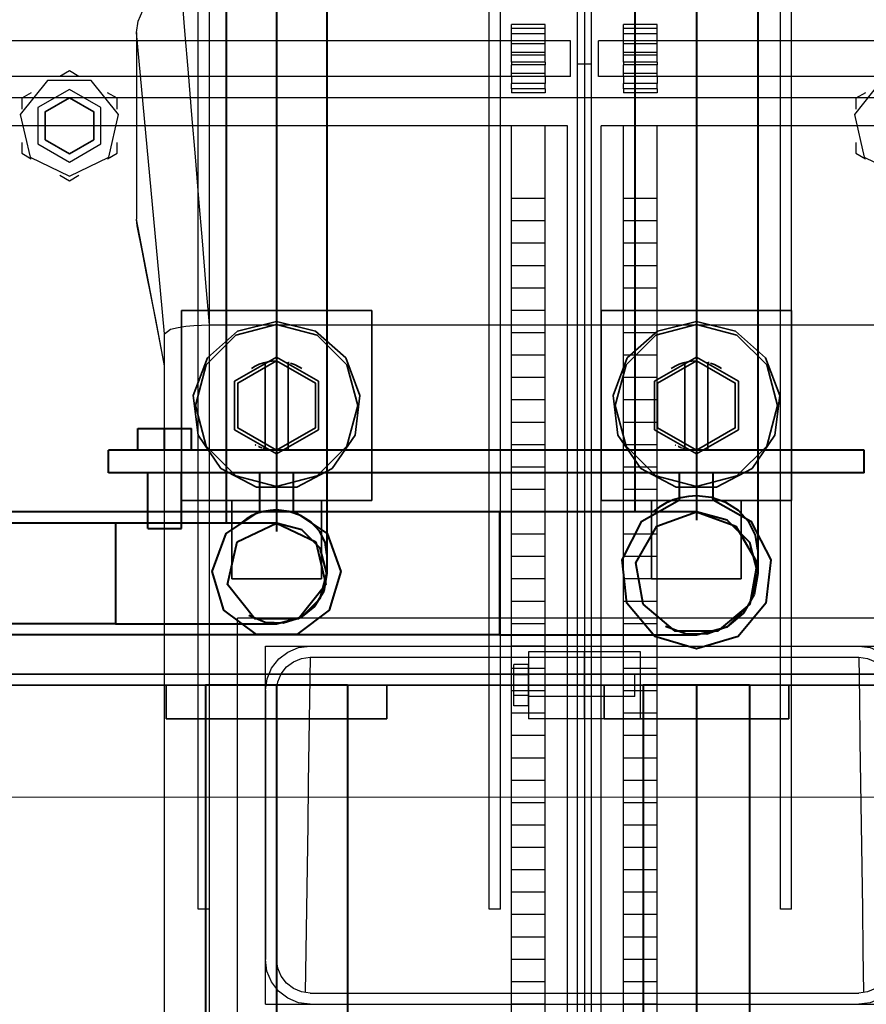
# Model space of a CAD drawing. Header units: millimetres. Extents: x 0 to 1340, y 0 to 800.
# Tile 93 of 100: x 1118 to 1143, y 550 to 580. Entities that reach past the tile are written whole.
import ezdxf

# ---------------------------------------------------------------- set-up
doc = ezdxf.new("R2010")
doc.units = ezdxf.units.MM
for name, color, linetype, lineweight, true_color in [('CONTEXT', 7, 'Continuous', 18, 0xa5a5a5), ('DUCT', 7, 'Continuous', 30, 0x5a6ec8), ('ELEC', 7, 'Continuous', 30, 0x9650aa), ('HVAC', 7, 'Continuous', 30, 0x464646), ('OUTLINE', 7, 'Continuous', 35, 0x141414), ('REFRIG', 7, 'Continuous', 40, 0xc83c28)]:
    doc.layers.add(name, color=color, linetype=linetype, lineweight=lineweight, true_color=true_color)

msp = doc.modelspace()

# ---------------------------------------------------------------- linework, layer by layer
at = {"layer": 'CONTEXT'}
msp.add_lwpolyline([(1181.667, 556.667), (1088.333, 556.667)], dxfattribs=at)
msp.add_lwpolyline([(1181.667, 556.667), (1088.333, 556.667)], dxfattribs=at)
at = {"layer": 'DUCT'}
for points in [[(1121.667, 579.445), (1121.713, 579.786), (1121.848, 580.104), (1122.062, 580.374), (1122.338, 580.58), (1122.658, 580.709), (1123, 580.752)], [(1123.833, 570.735), (1123.729, 571.988), (1123.625, 573.24), (1123.521, 574.492), (1123.417, 575.744), (1123.312, 576.996), (1123.208, 578.248), (1123.104, 579.5), (1123, 580.752)], [(1122.5, 570.474), (1122.381, 571.756), (1122.262, 573.037), (1122.143, 574.319), (1122.024, 575.6), (1121.905, 576.882), (1121.786, 578.163), (1121.667, 579.445)], [(1121.667, 579.445), (1121.667, 573.888)], [(1122.5, 569.526), (1122.361, 570.253), (1122.222, 570.98), (1122.083, 571.707), (1121.944, 572.434), (1121.806, 573.161), (1121.667, 573.888)], [(1121.692, 573.636), (1121.684, 573.678), (1121.678, 573.72), (1121.673, 573.762), (1121.669, 573.804), (1121.667, 573.846), (1121.667, 573.888)], [(1122.5, 569.521), (1122.367, 570.207), (1122.234, 570.894), (1122.1, 571.579), (1121.964, 572.265), (1121.828, 572.951), (1121.692, 573.636)], [(1122.5, 570.474), (1122.679, 570.605), (1122.905, 570.662), (1123.136, 570.697), (1123.368, 570.719), (1123.6, 570.731), (1123.833, 570.735)], [(1123.833, 570.735), (1146.167, 570.735)], [(1123.833, 548.083), (1123.833, 549.342), (1123.833, 550.6), (1123.833, 551.859), (1123.833, 553.117), (1123.833, 554.376), (1123.833, 555.634), (1123.833, 556.892), (1123.833, 558.151), (1123.833, 559.409), (1123.833, 560.668), (1123.833, 561.926), (1123.833, 563.185), (1123.833, 564.443), (1123.833, 565.702), (1123.833, 566.96), (1123.833, 568.219), (1123.833, 569.477), (1123.833, 570.735)], [(1122.5, 547.283), (1122.5, 548.504), (1122.5, 549.724), (1122.5, 550.945), (1122.5, 552.166), (1122.5, 553.386), (1122.5, 554.607), (1122.5, 555.827), (1122.5, 557.048), (1122.5, 558.268), (1122.5, 559.489), (1122.5, 560.709), (1122.5, 561.93), (1122.5, 563.151), (1122.5, 564.371), (1122.5, 565.592), (1122.5, 566.812), (1122.5, 568.033), (1122.5, 569.253), (1122.5, 570.474)], [(1122.501, 569.516), (1122.501, 569.518), (1122.5, 569.519), (1122.5, 569.521), (1122.5, 569.523), (1122.5, 569.524), (1122.5, 569.526)], [(1145.333, 562), (1124.667, 562)], [(1124.667, 549.667), (1124.667, 562)], [(1125.5, 559.853), (1125.55, 560.194), (1125.685, 560.511), (1125.897, 560.783), (1126.172, 560.991), (1126.491, 561.122), (1126.833, 561.167)], [(1125.5, 550.5), (1125.5, 561.167)], [(1125.5, 561.167), (1144.5, 561.167)], [(1126.833, 561.167), (1143.167, 561.167)], [(1143.167, 561.167), (1143.509, 561.122), (1143.828, 560.991), (1144.103, 560.783), (1144.315, 560.511), (1144.45, 560.194), (1144.5, 559.853)], [(1125.833, 559.848), (1125.871, 560.104), (1125.972, 560.342), (1126.131, 560.546), (1126.338, 560.702), (1126.577, 560.8), (1126.833, 560.833)], [(1126.833, 560.833), (1126.815, 559.585), (1126.797, 558.336), (1126.779, 557.087), (1126.761, 555.839), (1126.743, 554.59), (1126.725, 553.341), (1126.707, 552.092), (1126.689, 550.844)], [(1126.833, 560.833), (1143.167, 560.833)], [(1143.167, 560.833), (1143.423, 560.8), (1143.662, 560.702), (1143.869, 560.546), (1144.028, 560.342), (1144.129, 560.104), (1144.167, 559.848)], [(1143.167, 560.833), (1143.185, 559.585), (1143.203, 558.336), (1143.221, 557.087), (1143.239, 555.839), (1143.257, 554.59), (1143.275, 553.341), (1143.293, 552.092), (1143.311, 550.844)], [(1125.5, 559.833), (1125.5, 559.837), (1125.5, 559.84), (1125.5, 559.843), (1125.5, 559.846), (1125.5, 559.85), (1125.5, 559.853)], [(1125.5, 559.853), (1125.5, 559.851), (1125.5, 559.85), (1125.5, 559.848), (1125.5, 559.846), (1125.5, 559.845), (1125.5, 559.843)], [(1125.5, 559.833), (1125.5, 551.833)], [(1125.833, 559.833), (1125.833, 559.836), (1125.833, 559.838), (1125.833, 559.841), (1125.833, 559.843), (1125.833, 559.846), (1125.833, 559.848)], [(1125.833, 559.833), (1125.833, 551.833)], [(1126.833, 550.5), (1126.488, 550.545), (1126.167, 550.679), (1125.891, 550.891), (1125.679, 551.167), (1125.545, 551.488), (1125.5, 551.833)], [(1126.833, 550.833), (1126.575, 550.867), (1126.333, 550.967), (1126.126, 551.126), (1125.967, 551.333), (1125.867, 551.575), (1125.833, 551.833)], [(1144.5, 551.833), (1144.455, 551.488), (1144.321, 551.167), (1144.109, 550.891), (1143.833, 550.679), (1143.512, 550.545), (1143.167, 550.5)], [(1144.167, 551.833), (1144.133, 551.575), (1144.033, 551.333), (1143.874, 551.126), (1143.667, 550.967), (1143.425, 550.867), (1143.167, 550.833)], [(1126.833, 550.833), (1143.167, 550.833)], [(1125.5, 550.5), (1144.5, 550.5)], [(1126.833, 550.5), (1143.167, 550.5)]]:
    msp.add_lwpolyline(points, dxfattribs=at)
at = {"layer": 'ELEC'}
for points in [[(1119.667, 578.302), (1119.385, 578.14)], [(1119.948, 578.14), (1119.667, 578.302)], [(1119.667, 575.167), (1120.839, 575.731), (1121.129, 577), (1120.317, 578.018), (1119.016, 578.018), (1118.204, 577), (1118.494, 575.731), (1119.667, 575.167)], [(1144.5, 575.167), (1145.673, 575.731), (1145.962, 577), (1145.151, 578.018), (1143.849, 578.018), (1143.038, 577), (1143.327, 575.731), (1144.5, 575.167)], [(1118.531, 577.647), (1118.25, 577.485)], [(1119.667, 575.583), (1120.605, 576.125), (1120.605, 577.208), (1119.667, 577.75), (1118.728, 577.208), (1118.728, 576.125), (1119.667, 575.583)], [(1121.083, 577.485), (1120.802, 577.647)], [(1143.365, 577.647), (1143.083, 577.485)], [(1118.25, 577.485), (1118.25, 577.16)], [(1121.083, 577.16), (1121.083, 577.485)], [(1143.083, 577.485), (1143.083, 577.16)], [(1118.25, 576.174), (1118.25, 575.849)], [(1121.083, 575.849), (1121.083, 576.174)], [(1143.083, 576.174), (1143.083, 575.849)], [(1118.25, 575.849), (1118.531, 575.686)], [(1120.802, 575.686), (1121.083, 575.849)], [(1143.083, 575.849), (1143.365, 575.686)], [(1119.385, 575.193), (1119.667, 575.031)], [(1119.667, 575.031), (1119.948, 575.193)]]:
    msp.add_lwpolyline(points, dxfattribs=at)
at = {"layer": 'HVAC'}
for points in [[(1134.792, 578.5), (1134.792, 607.917)], [(1135.208, 578.5), (1135.208, 607.917)], [(1123.5, 553.333), (1123.5, 590)], [(1123.833, 553.333), (1123.833, 590)], [(1132.167, 553.333), (1132.167, 590)], [(1132.5, 553.333), (1132.5, 590)], [(1140.833, 553.333), (1140.833, 590)], [(1141.167, 553.333), (1141.167, 590)], [(1135, 584), (1135, 561)], [(1135, 584), (1135, 561)], [(1133.833, 579.683), (1132.833, 579.683)], [(1132.833, 579.568), (1132.833, 579.683)], [(1133.833, 579.568), (1133.833, 579.683)], [(1137.167, 579.683), (1136.167, 579.683)], [(1136.167, 579.568), (1136.167, 579.683)], [(1137.167, 579.568), (1137.167, 579.683)], [(1132.833, 579.411), (1132.833, 579.568)], [(1133.833, 579.568), (1132.833, 579.568)], [(1132.833, 579.199), (1132.833, 579.411)], [(1133.833, 579.411), (1132.833, 579.411)], [(1133.833, 579.411), (1133.833, 579.568)], [(1133.833, 579.199), (1133.833, 579.411)], [(1136.167, 579.411), (1136.167, 579.568)], [(1137.167, 579.568), (1136.167, 579.568)], [(1136.167, 579.199), (1136.167, 579.411)], [(1137.167, 579.411), (1136.167, 579.411)], [(1137.167, 579.411), (1137.167, 579.568)], [(1137.167, 579.199), (1137.167, 579.411)], [(1132.833, 579.2), (1109.333, 579.2)], [(1132.833, 579.108), (1132.833, 579.123), (1132.833, 579.138), (1132.833, 579.153), (1132.833, 579.169), (1132.833, 579.184), (1132.833, 579.199)], [(1133.833, 579.199), (1132.833, 579.199)], [(1133.833, 579.108), (1132.833, 579.108)], [(1132.833, 578.854), (1132.833, 579.108)], [(1134.583, 579.2), (1133.833, 579.2)], [(1133.833, 579.108), (1133.833, 579.123), (1133.833, 579.138), (1133.833, 579.153), (1133.833, 579.169), (1133.833, 579.184), (1133.833, 579.199)], [(1133.833, 578.854), (1133.833, 579.108)], [(1134.583, 578.133), (1134.583, 578.311), (1134.583, 578.489), (1134.583, 578.667), (1134.583, 578.844), (1134.583, 579.022), (1134.583, 579.2)], [(1135.417, 578.133), (1135.417, 578.311), (1135.417, 578.489), (1135.417, 578.667), (1135.417, 578.844), (1135.417, 579.022), (1135.417, 579.2)], [(1136.167, 579.2), (1135.417, 579.2)], [(1136.167, 579.108), (1136.167, 579.123), (1136.167, 579.138), (1136.167, 579.153), (1136.167, 579.169), (1136.167, 579.184), (1136.167, 579.199)], [(1137.167, 579.199), (1136.167, 579.199)], [(1137.167, 579.108), (1136.167, 579.108)], [(1136.167, 578.854), (1136.167, 579.108)], [(1160.667, 579.2), (1137.167, 579.2)], [(1137.167, 579.108), (1137.167, 579.123), (1137.167, 579.138), (1137.167, 579.153), (1137.167, 579.169), (1137.167, 579.184), (1137.167, 579.199)], [(1137.167, 578.854), (1137.167, 579.108)], [(1133.833, 578.854), (1132.833, 578.854)], [(1132.833, 578.773), (1132.833, 578.854)], [(1133.833, 578.773), (1132.833, 578.773)], [(1132.833, 578.56), (1132.833, 578.596), (1132.833, 578.631), (1132.833, 578.667), (1132.833, 578.702), (1132.833, 578.738), (1132.833, 578.773)], [(1133.833, 578.773), (1133.833, 578.854)], [(1133.833, 578.56), (1133.833, 578.596), (1133.833, 578.631), (1133.833, 578.667), (1133.833, 578.702), (1133.833, 578.738), (1133.833, 578.773)], [(1137.167, 578.854), (1136.167, 578.854)], [(1136.167, 578.773), (1136.167, 578.854)], [(1137.167, 578.773), (1136.167, 578.773)], [(1136.167, 578.56), (1136.167, 578.596), (1136.167, 578.631), (1136.167, 578.667), (1136.167, 578.702), (1136.167, 578.738), (1136.167, 578.773)], [(1137.167, 578.773), (1137.167, 578.854)], [(1137.167, 578.56), (1137.167, 578.596), (1137.167, 578.631), (1137.167, 578.667), (1137.167, 578.702), (1137.167, 578.738), (1137.167, 578.773)], [(1133.833, 578.56), (1132.833, 578.56)], [(1132.833, 578.56), (1132.833, 578.479)], [(1133.833, 578.479), (1132.833, 578.479)], [(1132.833, 578.226), (1132.833, 578.479)], [(1133.833, 578.56), (1133.833, 578.479)], [(1133.833, 578.226), (1133.833, 578.479)], [(1134.792, 548.75), (1134.792, 578.5)], [(1135.208, 578.5), (1134.792, 578.5)], [(1135.208, 548.75), (1135.208, 578.5)], [(1137.167, 578.56), (1136.167, 578.56)], [(1136.167, 578.56), (1136.167, 578.479)], [(1137.167, 578.479), (1136.167, 578.479)], [(1136.167, 578.226), (1136.167, 578.479)], [(1137.167, 578.56), (1137.167, 578.479)], [(1137.167, 578.226), (1137.167, 578.479)], [(1132.833, 578.133), (1109.333, 578.133)], [(1133.833, 578.226), (1132.833, 578.226)], [(1132.833, 578.134), (1132.833, 578.149), (1132.833, 578.165), (1132.833, 578.18), (1132.833, 578.195), (1132.833, 578.21), (1132.833, 578.226)], [(1133.833, 578.134), (1132.833, 578.134)], [(1132.833, 578.134), (1132.833, 577.923)], [(1133.833, 578.134), (1133.833, 578.149), (1133.833, 578.165), (1133.833, 578.18), (1133.833, 578.195), (1133.833, 578.21), (1133.833, 578.226)], [(1133.833, 578.134), (1133.833, 577.923)], [(1134.583, 578.133), (1133.833, 578.133)], [(1136.167, 578.133), (1135.417, 578.133)], [(1137.167, 578.226), (1136.167, 578.226)], [(1136.167, 578.134), (1136.167, 578.149), (1136.167, 578.165), (1136.167, 578.18), (1136.167, 578.195), (1136.167, 578.21), (1136.167, 578.226)], [(1137.167, 578.134), (1136.167, 578.134)], [(1136.167, 578.134), (1136.167, 577.923)], [(1137.167, 578.134), (1137.167, 578.149), (1137.167, 578.165), (1137.167, 578.18), (1137.167, 578.195), (1137.167, 578.21), (1137.167, 578.226)], [(1137.167, 578.134), (1137.167, 577.923)], [(1160.667, 578.133), (1137.167, 578.133)], [(1133.833, 577.923), (1132.833, 577.923)], [(1132.833, 577.766), (1132.833, 577.923)], [(1133.833, 577.766), (1133.833, 577.923)], [(1137.167, 577.923), (1136.167, 577.923)], [(1136.167, 577.766), (1136.167, 577.923)], [(1137.167, 577.766), (1137.167, 577.923)], [(1133.833, 577.766), (1132.833, 577.766)], [(1132.833, 577.766), (1132.833, 577.65)], [(1133.833, 577.65), (1132.833, 577.65)], [(1133.833, 577.766), (1133.833, 577.65)], [(1137.167, 577.766), (1136.167, 577.766)], [(1136.167, 577.766), (1136.167, 577.65)], [(1137.167, 577.65), (1136.167, 577.65)], [(1137.167, 577.766), (1137.167, 577.65)], [(1159.167, 577.5), (1110.833, 577.5)], [(1155.833, 577.5), (1114.167, 577.5)], [(1132.833, 576.667), (1109.333, 576.667)], [(1132.833, 574.5), (1132.833, 576.667)], [(1133.833, 576.667), (1132.833, 576.667)], [(1134.5, 576.667), (1133.833, 576.667)], [(1133.833, 574.5), (1133.833, 576.667)], [(1134.5, 549.167), (1134.5, 576.667)], [(1136.167, 576.667), (1135.5, 576.667)], [(1135.5, 549.167), (1135.5, 576.667)], [(1136.167, 574.5), (1136.167, 576.667)], [(1137.167, 576.667), (1136.167, 576.667)], [(1160.667, 576.667), (1137.167, 576.667)], [(1137.167, 574.5), (1137.167, 576.667)], [(1132.833, 573.833), (1132.833, 574.5)], [(1133.833, 574.5), (1132.833, 574.5)], [(1133.833, 573.833), (1133.833, 574.5)], [(1136.167, 573.833), (1136.167, 574.5)], [(1137.167, 574.5), (1136.167, 574.5)], [(1137.167, 573.833), (1137.167, 574.5)], [(1132.833, 573.167), (1132.833, 573.833)], [(1133.833, 573.833), (1132.833, 573.833)], [(1133.833, 573.167), (1133.833, 573.833)], [(1136.167, 573.167), (1136.167, 573.833)], [(1137.167, 573.833), (1136.167, 573.833)], [(1137.167, 573.167), (1137.167, 573.833)], [(1132.833, 572.5), (1132.833, 573.167)], [(1133.833, 573.167), (1132.833, 573.167)], [(1133.833, 572.5), (1133.833, 573.167)], [(1136.167, 572.5), (1136.167, 573.167)], [(1137.167, 573.167), (1136.167, 573.167)], [(1137.167, 572.5), (1137.167, 573.167)], [(1132.833, 571.833), (1132.833, 572.5)], [(1133.833, 572.5), (1132.833, 572.5)], [(1133.833, 571.833), (1133.833, 572.5)], [(1136.167, 571.833), (1136.167, 572.5)], [(1137.167, 572.5), (1136.167, 572.5)], [(1137.167, 571.833), (1137.167, 572.5)], [(1132.833, 571.167), (1132.833, 571.833)], [(1133.833, 571.833), (1132.833, 571.833)], [(1133.833, 571.167), (1133.833, 571.833)], [(1136.167, 571.167), (1136.167, 571.833)], [(1137.167, 571.833), (1136.167, 571.833)], [(1137.167, 571.167), (1137.167, 571.833)], [(1132.833, 570.5), (1132.833, 571.167)], [(1133.833, 571.167), (1132.833, 571.167)], [(1133.833, 570.5), (1133.833, 571.167)], [(1136.167, 570.5), (1136.167, 571.167)], [(1137.167, 571.167), (1136.167, 571.167)], [(1137.167, 570.5), (1137.167, 571.167)], [(1132.833, 569.833), (1132.833, 570.5)], [(1133.833, 570.5), (1132.833, 570.5)], [(1133.833, 569.833), (1133.833, 570.5)], [(1136.167, 569.833), (1136.167, 570.5)], [(1137.167, 570.5), (1136.167, 570.5)], [(1137.167, 569.833), (1137.167, 570.5)], [(1132.833, 569.167), (1132.833, 569.833)], [(1133.833, 569.833), (1132.833, 569.833)], [(1133.833, 569.167), (1133.833, 569.833)], [(1136.167, 569.167), (1136.167, 569.833)], [(1137.167, 569.833), (1136.167, 569.833)], [(1137.167, 569.167), (1137.167, 569.833)], [(1132.833, 568.5), (1132.833, 569.167)], [(1133.833, 569.167), (1132.833, 569.167)], [(1133.833, 568.5), (1133.833, 569.167)], [(1136.167, 568.5), (1136.167, 569.167)], [(1137.167, 569.167), (1136.167, 569.167)], [(1137.167, 568.5), (1137.167, 569.167)], [(1132.833, 567.833), (1132.833, 568.5)], [(1133.833, 568.5), (1132.833, 568.5)], [(1133.833, 567.833), (1133.833, 568.5)], [(1136.167, 567.833), (1136.167, 568.5)], [(1137.167, 568.5), (1136.167, 568.5)], [(1137.167, 567.833), (1137.167, 568.5)], [(1132.833, 567.167), (1132.833, 567.833)], [(1133.833, 567.833), (1132.833, 567.833)], [(1133.833, 567.167), (1133.833, 567.833)], [(1136.167, 567.167), (1136.167, 567.833)], [(1137.167, 567.833), (1136.167, 567.833)], [(1137.167, 567.167), (1137.167, 567.833)], [(1132.833, 566.5), (1132.833, 567.167)], [(1133.833, 567.167), (1132.833, 567.167)], [(1133.833, 566.5), (1133.833, 567.167)], [(1136.167, 566.5), (1136.167, 567.167)], [(1137.167, 567.167), (1136.167, 567.167)], [(1137.167, 566.5), (1137.167, 567.167)], [(1132.833, 565.833), (1132.833, 566.5)], [(1133.833, 566.5), (1132.833, 566.5)], [(1133.833, 565.833), (1133.833, 566.5)], [(1136.167, 565.833), (1136.167, 566.5)], [(1137.167, 566.5), (1136.167, 566.5)], [(1137.167, 565.833), (1137.167, 566.5)], [(1132.833, 565.167), (1132.833, 565.833)], [(1133.833, 565.833), (1132.833, 565.833)], [(1133.833, 565.167), (1133.833, 565.833)], [(1136.167, 565.167), (1136.167, 565.833)], [(1137.167, 565.833), (1136.167, 565.833)], [(1137.167, 565.167), (1137.167, 565.833)], [(1132.833, 564.5), (1132.833, 565.167)], [(1133.833, 565.167), (1132.833, 565.167)], [(1133.833, 564.5), (1133.833, 565.167)], [(1136.167, 564.5), (1136.167, 565.167)], [(1137.167, 565.167), (1136.167, 565.167)], [(1137.167, 564.5), (1137.167, 565.167)], [(1132.833, 563.833), (1132.833, 564.5)], [(1133.833, 564.5), (1132.833, 564.5)], [(1133.833, 563.833), (1133.833, 564.5)], [(1136.167, 563.833), (1136.167, 564.5)], [(1137.167, 564.5), (1136.167, 564.5)], [(1137.167, 563.833), (1137.167, 564.5)], [(1132.833, 563.167), (1132.833, 563.833)], [(1133.833, 563.833), (1132.833, 563.833)], [(1133.833, 563.167), (1133.833, 563.833)], [(1136.167, 563.167), (1136.167, 563.833)], [(1137.167, 563.833), (1136.167, 563.833)], [(1137.167, 563.167), (1137.167, 563.833)], [(1132.833, 562.5), (1132.833, 563.167)], [(1133.833, 563.167), (1132.833, 563.167)], [(1133.833, 562.5), (1133.833, 563.167)], [(1136.167, 562.5), (1136.167, 563.167)], [(1137.167, 563.167), (1136.167, 563.167)], [(1137.167, 562.5), (1137.167, 563.167)], [(1132.833, 561.833), (1132.833, 562.5)], [(1133.833, 562.5), (1132.833, 562.5)], [(1133.833, 561.833), (1133.833, 562.5)], [(1136.167, 561.833), (1136.167, 562.5)], [(1137.167, 562.5), (1136.167, 562.5)], [(1137.167, 561.833), (1137.167, 562.5)], [(1132.833, 561.167), (1132.833, 561.833)], [(1133.833, 561.833), (1132.833, 561.833)], [(1133.833, 561.167), (1133.833, 561.833)], [(1136.167, 561.167), (1136.167, 561.833)], [(1137.167, 561.833), (1136.167, 561.833)], [(1137.167, 561.167), (1137.167, 561.833)], [(1132.833, 560.5), (1132.833, 561.167)], [(1133.833, 561.167), (1132.833, 561.167)], [(1133.833, 560.5), (1133.833, 561.167)], [(1136.167, 560.5), (1136.167, 561.167)], [(1137.167, 561.167), (1136.167, 561.167)], [(1137.167, 560.5), (1137.167, 561.167)], [(1135, 561), (1133.333, 561)], [(1133.333, 561), (1133.333, 560.667), (1133.333, 560.333), (1133.333, 560), (1133.333, 559.667), (1133.333, 559.333), (1133.333, 559)], [(1136.667, 561), (1135, 561)], [(1135, 561), (1135, 560.667), (1135, 560.333), (1135, 560), (1135, 559.667), (1135, 559.333), (1135, 559)], [(1135, 559), (1135, 559.333), (1135, 559.667), (1135, 560), (1135, 560.333), (1135, 560.667), (1135, 561)], [(1136.667, 559), (1136.667, 559.333), (1136.667, 559.667), (1136.667, 560), (1136.667, 560.333), (1136.667, 560.667), (1136.667, 561)], [(1133.333, 560.616), (1132.9, 560.616)], [(1132.9, 560.308), (1132.9, 560.616)], [(1133.333, 560.308), (1133.333, 560.616)], [(1132.833, 559.833), (1132.833, 560.5)], [(1133.833, 560.5), (1132.833, 560.5)], [(1133.333, 560.308), (1132.9, 560.308)], [(1132.9, 559.692), (1132.9, 560.308)], [(1136.5, 560.333), (1133.333, 560.333)], [(1133.333, 559.692), (1133.333, 560.308)], [(1133.833, 559.833), (1133.833, 560.5)], [(1136.167, 559.833), (1136.167, 560.5)], [(1137.167, 560.5), (1136.167, 560.5)], [(1136.5, 559.667), (1136.5, 559.778), (1136.5, 559.889), (1136.5, 560), (1136.5, 560.111), (1136.5, 560.222), (1136.5, 560.333)], [(1137.167, 559.833), (1137.167, 560.5)], [(1132.833, 559.167), (1132.833, 559.833)], [(1133.833, 559.833), (1132.833, 559.833)], [(1132.9, 559.384), (1132.9, 559.692)], [(1133.333, 559.692), (1132.9, 559.692)], [(1133.333, 559.384), (1133.333, 559.692)], [(1136.5, 559.667), (1133.333, 559.667)], [(1133.833, 559.167), (1133.833, 559.833)], [(1136.167, 559.167), (1136.167, 559.833)], [(1137.167, 559.833), (1136.167, 559.833)], [(1137.167, 559.167), (1137.167, 559.833)], [(1133.333, 559.384), (1132.9, 559.384)], [(1132.833, 558.5), (1132.833, 559.167)], [(1133.833, 559.167), (1132.833, 559.167)], [(1133.833, 558.5), (1133.833, 559.167)], [(1136.167, 558.5), (1136.167, 559.167)], [(1137.167, 559.167), (1136.167, 559.167)], [(1137.167, 558.5), (1137.167, 559.167)], [(1135, 559), (1133.333, 559)], [(1135, 559), (1135, 550)], [(1136.667, 559), (1135, 559)], [(1135, 559), (1135, 550)], [(1132.833, 557.833), (1132.833, 558.5)], [(1133.833, 558.5), (1132.833, 558.5)], [(1133.833, 557.833), (1133.833, 558.5)], [(1136.167, 557.833), (1136.167, 558.5)], [(1137.167, 558.5), (1136.167, 558.5)], [(1137.167, 557.833), (1137.167, 558.5)], [(1132.833, 557.167), (1132.833, 557.833)], [(1133.833, 557.833), (1132.833, 557.833)], [(1133.833, 557.167), (1133.833, 557.833)], [(1136.167, 557.167), (1136.167, 557.833)], [(1137.167, 557.833), (1136.167, 557.833)], [(1137.167, 557.167), (1137.167, 557.833)], [(1132.833, 556.5), (1132.833, 557.167)], [(1133.833, 557.167), (1132.833, 557.167)], [(1133.833, 556.5), (1133.833, 557.167)], [(1136.167, 556.5), (1136.167, 557.167)], [(1137.167, 557.167), (1136.167, 557.167)], [(1137.167, 556.5), (1137.167, 557.167)], [(1132.833, 555.833), (1132.833, 556.5)], [(1133.833, 556.5), (1132.833, 556.5)], [(1133.833, 555.833), (1133.833, 556.5)], [(1136.167, 555.833), (1136.167, 556.5)], [(1137.167, 556.5), (1136.167, 556.5)], [(1137.167, 555.833), (1137.167, 556.5)], [(1132.833, 555.167), (1132.833, 555.833)], [(1133.833, 555.833), (1132.833, 555.833)], [(1133.833, 555.167), (1133.833, 555.833)], [(1136.167, 555.167), (1136.167, 555.833)], [(1137.167, 555.833), (1136.167, 555.833)], [(1137.167, 555.167), (1137.167, 555.833)], [(1132.833, 554.5), (1132.833, 555.167)], [(1133.833, 555.167), (1132.833, 555.167)], [(1133.833, 554.5), (1133.833, 555.167)], [(1136.167, 554.5), (1136.167, 555.167)], [(1137.167, 555.167), (1136.167, 555.167)], [(1137.167, 554.5), (1137.167, 555.167)], [(1132.833, 553.833), (1132.833, 554.5)], [(1133.833, 554.5), (1132.833, 554.5)], [(1133.833, 553.833), (1133.833, 554.5)], [(1136.167, 553.833), (1136.167, 554.5)], [(1137.167, 554.5), (1136.167, 554.5)], [(1137.167, 553.833), (1137.167, 554.5)], [(1132.833, 553.167), (1132.833, 553.833)], [(1133.833, 553.833), (1132.833, 553.833)], [(1133.833, 553.167), (1133.833, 553.833)], [(1136.167, 553.167), (1136.167, 553.833)], [(1137.167, 553.833), (1136.167, 553.833)], [(1137.167, 553.167), (1137.167, 553.833)], [(1123.833, 553.333), (1123.5, 553.333)], [(1132.5, 553.333), (1132.167, 553.333)], [(1141.167, 553.333), (1140.833, 553.333)], [(1132.833, 552.5), (1132.833, 553.167)], [(1133.833, 553.167), (1132.833, 553.167)], [(1133.833, 552.5), (1133.833, 553.167)], [(1136.167, 552.5), (1136.167, 553.167)], [(1137.167, 553.167), (1136.167, 553.167)], [(1137.167, 552.5), (1137.167, 553.167)], [(1132.833, 551.833), (1132.833, 552.5)], [(1133.833, 552.5), (1132.833, 552.5)], [(1133.833, 551.833), (1133.833, 552.5)], [(1136.167, 551.833), (1136.167, 552.5)], [(1137.167, 552.5), (1136.167, 552.5)], [(1137.167, 551.833), (1137.167, 552.5)], [(1132.833, 551.167), (1132.833, 551.833)], [(1133.833, 551.833), (1132.833, 551.833)], [(1133.833, 551.167), (1133.833, 551.833)], [(1136.167, 551.167), (1136.167, 551.833)], [(1137.167, 551.833), (1136.167, 551.833)], [(1137.167, 551.167), (1137.167, 551.833)], [(1132.833, 550.5), (1132.833, 551.167)], [(1133.833, 551.167), (1132.833, 551.167)], [(1133.833, 550.5), (1133.833, 551.167)], [(1136.167, 550.5), (1136.167, 551.167)], [(1137.167, 551.167), (1136.167, 551.167)], [(1137.167, 550.5), (1137.167, 551.167)], [(1132.833, 549.833), (1132.833, 550.5)], [(1133.833, 550.5), (1132.833, 550.5)], [(1133.833, 549.833), (1133.833, 550.5)], [(1136.167, 549.833), (1136.167, 550.5)], [(1137.167, 550.5), (1136.167, 550.5)], [(1137.167, 549.833), (1137.167, 550.5)]]:
    msp.add_lwpolyline(points, dxfattribs=at)
at = {"layer": 'OUTLINE'}
for points in [[(1119.667, 577.5), (1120.388, 577.083), (1120.388, 576.25), (1119.667, 575.833), (1118.945, 576.25), (1118.945, 577.083), (1119.667, 577.5)], [(1128.667, 571.167), (1123, 571.167)], [(1123, 565.5), (1123, 571.167)], [(1128.667, 565.5), (1128.667, 571.167)], [(1141.167, 571.167), (1135.5, 571.167)], [(1135.5, 565.5), (1135.5, 571.167)], [(1141.167, 565.5), (1141.167, 571.167)], [(1125.833, 570.833), (1126.995, 570.547), (1127.891, 569.753), (1128.315, 568.635), (1128.171, 567.447), (1127.491, 566.462), (1126.432, 565.906), (1125.235, 565.906), (1124.176, 566.462), (1123.496, 567.447), (1123.352, 568.635), (1123.776, 569.753), (1124.672, 570.547), (1125.833, 570.833)], [(1138.333, 570.833), (1139.495, 570.547), (1140.391, 569.753), (1140.815, 568.635), (1140.671, 567.447), (1139.991, 566.462), (1138.932, 565.906), (1137.735, 565.906), (1136.676, 566.462), (1135.996, 567.447), (1135.852, 568.635), (1136.276, 569.753), (1137.172, 570.547), (1138.333, 570.833)], [(1125.833, 570.75), (1127.042, 570.426), (1127.926, 569.542), (1128.25, 568.333), (1127.926, 567.125), (1127.042, 566.24), (1125.833, 565.917), (1124.625, 566.24), (1123.74, 567.125), (1123.417, 568.333), (1123.74, 569.542), (1124.625, 570.426), (1125.833, 570.75)], [(1138.333, 570.75), (1139.542, 570.426), (1140.426, 569.542), (1140.75, 568.333), (1140.426, 567.125), (1139.542, 566.24), (1138.333, 565.917), (1137.125, 566.24), (1136.24, 567.125), (1135.917, 568.333), (1136.24, 569.542), (1137.125, 570.426), (1138.333, 570.75)], [(1125.833, 569.777), (1124.583, 569.055)], [(1125.833, 569.667), (1126.988, 569), (1126.988, 567.667), (1125.833, 567), (1124.679, 567.667), (1124.679, 569), (1125.833, 569.667)], [(1125.083, 569.436), (1125.197, 569.505), (1125.316, 569.562), (1125.441, 569.608), (1125.57, 569.64), (1125.701, 569.66), (1125.833, 569.667)], [(1125.49, 567.045), (1125.49, 569.622)], [(1127.083, 569.055), (1125.833, 569.777)], [(1126.177, 567.045), (1126.177, 569.622)], [(1126.209, 569.613), (1126.205, 569.614), (1126.201, 569.615), (1126.197, 569.616), (1126.193, 569.617), (1126.19, 569.618), (1126.186, 569.619)], [(1138.333, 569.777), (1137.083, 569.055)], [(1138.333, 569.667), (1139.488, 569), (1139.488, 567.667), (1138.333, 567), (1137.179, 567.667), (1137.179, 569), (1138.333, 569.667)], [(1137.583, 569.436), (1137.697, 569.505), (1137.816, 569.562), (1137.941, 569.608), (1138.07, 569.64), (1138.201, 569.66), (1138.333, 569.667)], [(1137.99, 567.045), (1137.99, 569.622)], [(1139.583, 569.055), (1138.333, 569.777)], [(1138.709, 569.613), (1138.703, 569.614), (1138.698, 569.616), (1138.693, 569.617), (1138.688, 569.619), (1138.682, 569.62), (1138.677, 569.622)], [(1138.677, 567.045), (1138.677, 569.622)], [(1126.583, 569.436), (1126.532, 569.469), (1126.478, 569.5), (1126.424, 569.529), (1126.368, 569.555), (1126.311, 569.578), (1126.253, 569.599)], [(1126.409, 569.536), (1126.439, 569.521), (1126.469, 569.506), (1126.498, 569.489), (1126.527, 569.472), (1126.555, 569.454), (1126.583, 569.436)], [(1139.083, 569.436), (1139.032, 569.469), (1138.978, 569.5), (1138.924, 569.529), (1138.868, 569.555), (1138.811, 569.578), (1138.753, 569.599)], [(1138.909, 569.536), (1138.939, 569.521), (1138.969, 569.506), (1138.998, 569.489), (1139.027, 569.472), (1139.055, 569.454), (1139.083, 569.436)], [(1124.583, 569.055), (1124.583, 567.612)], [(1127.083, 567.612), (1127.083, 569.055)], [(1137.083, 569.055), (1137.083, 567.612)], [(1139.583, 567.612), (1139.583, 569.055)], [(1124.583, 567.612), (1125.833, 566.89)], [(1125.833, 566.89), (1127.083, 567.612)], [(1137.083, 567.612), (1138.333, 566.89)], [(1138.333, 566.89), (1139.583, 567.612)], [(1125.221, 567.149), (1125.217, 567.151), (1125.214, 567.153), (1125.21, 567.155), (1125.207, 567.156), (1125.203, 567.158), (1125.2, 567.16)], [(1125.259, 567.13), (1125.259, 567.13), (1125.259, 567.13), (1125.259, 567.13), (1125.259, 567.13), (1125.259, 567.13), (1125.259, 567.13)], [(1125.37, 567.083), (1125.357, 567.088), (1125.344, 567.093), (1125.331, 567.098), (1125.318, 567.104), (1125.305, 567.109), (1125.292, 567.115)], [(1125.388, 567.077), (1125.388, 567.077), (1125.388, 567.077), (1125.388, 567.077), (1125.387, 567.077), (1125.387, 567.077), (1125.387, 567.077)], [(1125.399, 567.073), (1125.397, 567.073), (1125.395, 567.074), (1125.394, 567.075), (1125.392, 567.075), (1125.39, 567.076), (1125.389, 567.076)], [(1125.49, 567.045), (1125.478, 567.048), (1125.467, 567.051), (1125.456, 567.055), (1125.444, 567.058), (1125.433, 567.062), (1125.422, 567.065)], [(1137.721, 567.149), (1137.717, 567.151), (1137.714, 567.153), (1137.71, 567.155), (1137.707, 567.156), (1137.703, 567.158), (1137.7, 567.16)], [(1137.759, 567.13), (1137.759, 567.13), (1137.759, 567.13), (1137.759, 567.13), (1137.759, 567.13), (1137.759, 567.13), (1137.759, 567.13)], [(1137.87, 567.083), (1137.857, 567.088), (1137.844, 567.093), (1137.831, 567.098), (1137.818, 567.103), (1137.806, 567.109), (1137.793, 567.114)], [(1137.888, 567.077), (1137.888, 567.077), (1137.888, 567.077), (1137.888, 567.077), (1137.887, 567.077), (1137.887, 567.077), (1137.887, 567.077)], [(1137.899, 567.073), (1137.897, 567.073), (1137.895, 567.074), (1137.894, 567.075), (1137.892, 567.075), (1137.89, 567.076), (1137.889, 567.076)], [(1137.99, 567.045), (1137.978, 567.048), (1137.967, 567.051), (1137.956, 567.055), (1137.944, 567.058), (1137.933, 567.062), (1137.922, 567.065)], [(1128.667, 565.5), (1123, 565.5)], [(1124.5, 563.167), (1124.5, 565.5)], [(1127.167, 563.167), (1127.167, 565.5)], [(1141.167, 565.5), (1135.5, 565.5)], [(1137, 563.167), (1137, 565.5)], [(1139.667, 563.167), (1139.667, 565.5)], [(1127.167, 563.167), (1124.5, 563.167)], [(1139.667, 563.167), (1137, 563.167)], [(1156.333, 560.333), (1107, 560.333)], [(1156.333, 560), (1107, 560)], [(1122.55, 560), (1122.55, 559)], [(1129.117, 560), (1129.117, 559)], [(1135.583, 560), (1135.583, 559)], [(1141.083, 560), (1141.083, 559)], [(1125.833, 559), (1125.286, 559), (1124.739, 559), (1124.192, 559), (1123.644, 559), (1123.097, 559), (1122.55, 559)], [(1129.117, 559), (1128.569, 559), (1128.022, 559), (1127.475, 559), (1126.928, 559), (1126.381, 559), (1125.833, 559)], [(1138.333, 559), (1137.875, 559), (1137.417, 559), (1136.958, 559), (1136.5, 559), (1136.042, 559), (1135.583, 559)], [(1141.083, 559), (1140.625, 559), (1140.167, 559), (1139.708, 559), (1139.25, 559), (1138.792, 559), (1138.333, 559)]]:
    msp.add_lwpolyline(points, dxfattribs=at)
at = {"layer": 'REFRIG'}
for points in [[(1138.333, 604.261), (1138.333, 565.641)], [(1125.833, 604.092), (1125.833, 565.222)], [(1124.333, 602.769), (1124.333, 564.833)], [(1127.333, 602.769), (1127.333, 563.898)], [(1136.5, 602.643), (1136.5, 565.167)], [(1140.167, 602.643), (1140.167, 564.024)], [(1121.7, 567), (1121.7, 567.65)], [(1121.7, 567.65), (1122.5, 567.65)], [(1122.5, 567.65), (1123.3, 567.65)], [(1122.5, 567), (1122.5, 567.65)], [(1123.3, 567), (1123.3, 567.65)], [(1143.333, 567), (1120.833, 567)], [(1120.833, 566.333), (1120.833, 567)], [(1143.333, 566.333), (1143.333, 567)], [(1143.333, 566.333), (1120.833, 566.333)], [(1122, 564.667), (1122, 566.333)], [(1123, 564.667), (1123, 566.333)], [(1125.333, 565.184), (1125.333, 566.333)], [(1126.333, 565.184), (1126.333, 566.333)], [(1137.833, 565.527), (1137.833, 566.333)], [(1138.833, 565.527), (1138.833, 566.333)], [(1138.833, 565.527), (1139.959, 564.889), (1140.547, 563.735), (1140.402, 562.449), (1139.573, 561.456), (1138.333, 561.083), (1137.094, 561.456), (1136.264, 562.449), (1136.12, 563.735), (1136.707, 564.889), (1137.833, 565.527)], [(1138.333, 565.641), (1138.099, 565.628), (1137.867, 565.588), (1137.641, 565.522), (1137.425, 565.429), (1137.222, 565.31), (1137.036, 565.167)], [(1140.167, 564.024), (1140.096, 564.468), (1139.895, 564.871), (1139.589, 565.202), (1139.208, 565.445), (1138.782, 565.592), (1138.333, 565.641)], [(1138.333, 565.641), (1138.333, 565.562), (1138.333, 565.483), (1138.333, 565.404), (1138.333, 565.325), (1138.333, 565.246), (1138.333, 565.167)], [(1125.833, 565.222), (1125.641, 565.211), (1125.452, 565.178), (1125.267, 565.124), (1125.09, 565.048), (1124.924, 564.951), (1124.772, 564.833)], [(1127.333, 563.898), (1127.276, 564.262), (1127.111, 564.592), (1126.86, 564.863), (1126.549, 565.061), (1126.2, 565.181), (1125.833, 565.222)], [(1125.833, 565.222), (1125.833, 565.157), (1125.833, 565.092), (1125.833, 565.027), (1125.833, 564.963), (1125.833, 564.898), (1125.833, 564.833)], [(1132.467, 565.167), (1074.533, 565.167)], [(1126.333, 565.184), (1127.339, 564.52), (1127.749, 563.387), (1127.403, 562.233), (1126.436, 561.514), (1125.231, 561.514), (1124.264, 562.233), (1123.917, 563.387), (1124.328, 564.52), (1125.333, 565.184)], [(1138.333, 565.167), (1137.356, 565.167), (1136.378, 565.167), (1135.4, 565.167), (1134.422, 565.167), (1133.444, 565.167), (1132.467, 565.167)], [(1132.467, 565.167), (1132.467, 564.556), (1132.467, 563.944), (1132.467, 563.333), (1132.467, 562.722), (1132.467, 562.111), (1132.467, 561.5)], [(1138.333, 565.167), (1139.512, 564.738), (1140.139, 563.652), (1139.921, 562.417), (1138.96, 561.611), (1137.706, 561.611), (1136.746, 562.417), (1136.528, 563.652), (1137.155, 564.738), (1138.333, 565.167)], [(1138.333, 561.5), (1139.25, 561.746), (1139.921, 562.417), (1140.167, 563.333), (1139.921, 564.25), (1139.25, 564.921), (1138.333, 565.167)], [(1138.333, 561.5), (1139.25, 561.746), (1139.921, 562.417), (1140.167, 563.333), (1139.921, 564.25), (1139.25, 564.921), (1138.333, 565.167)], [(1138.333, 565.167), (1138.333, 565.125), (1138.333, 565.083), (1138.333, 565.042), (1138.333, 565), (1138.333, 564.958), (1138.333, 564.917)], [(1121.033, 564.833), (1073.467, 564.833)], [(1125.833, 564.833), (1125.033, 564.833), (1124.233, 564.833), (1123.433, 564.833), (1122.633, 564.833), (1121.833, 564.833), (1121.033, 564.833)], [(1121.033, 564.833), (1121.033, 564.333), (1121.033, 563.833), (1121.033, 563.333), (1121.033, 562.833), (1121.033, 562.333), (1121.033, 561.833)], [(1122, 564.667), (1122.167, 564.667), (1122.333, 564.667), (1122.5, 564.667), (1122.667, 564.667), (1122.833, 564.667), (1123, 564.667)], [(1125.833, 564.833), (1127.006, 564.269), (1127.296, 563), (1126.484, 561.982), (1125.183, 561.982), (1124.371, 563), (1124.661, 564.269), (1125.833, 564.833)], [(1125.833, 561.833), (1126.583, 562.034), (1127.132, 562.583), (1127.333, 563.333), (1127.132, 564.083), (1126.583, 564.632), (1125.833, 564.833)], [(1125.833, 561.833), (1126.583, 562.034), (1127.132, 562.583), (1127.333, 563.333), (1127.132, 564.083), (1126.583, 564.632), (1125.833, 564.833)], [(1125.833, 564.833), (1125.833, 564.792), (1125.833, 564.75), (1125.833, 564.708), (1125.833, 564.667), (1125.833, 564.625), (1125.833, 564.583)], [(1127.333, 563.898), (1127.333, 563.804), (1127.333, 563.71), (1127.333, 563.616), (1127.333, 563.522), (1127.333, 563.427), (1127.333, 563.333)], [(1140.167, 564.024), (1140.167, 563.908), (1140.167, 563.793), (1140.167, 563.678), (1140.167, 563.563), (1140.167, 563.448), (1140.167, 563.333)], [(1127.333, 563.333), (1127.237, 562.806), (1126.962, 562.346), (1126.543, 562.012), (1126.032, 561.847), (1125.497, 561.872), (1125.004, 562.083)], [(1140.167, 563.333), (1140.056, 562.705), (1139.736, 562.153), (1139.246, 561.743), (1138.646, 561.527), (1138.008, 561.529), (1137.409, 561.75)], [(1121.033, 561.833), (1073.467, 561.833)], [(1121.033, 561.833), (1121.833, 561.833), (1122.633, 561.833), (1123.433, 561.833), (1124.233, 561.833), (1125.033, 561.833), (1125.833, 561.833)], [(1132.467, 561.5), (1074.533, 561.5)], [(1132.467, 561.5), (1133.444, 561.5), (1134.422, 561.5), (1135.4, 561.5), (1136.378, 561.5), (1137.356, 561.5), (1138.333, 561.5)], [(1125.833, 560), (1125.481, 560), (1125.128, 560), (1124.775, 560), (1124.422, 560), (1124.069, 560), (1123.717, 560)], [(1123.717, 560), (1123.717, 513.433)], [(1127.95, 560), (1127.597, 560), (1127.244, 560), (1126.892, 560), (1126.539, 560), (1126.186, 560), (1125.833, 560)], [(1125.833, 560), (1125.833, 513.433)], [(1127.95, 560), (1127.95, 513.433)], [(1138.333, 560), (1138.069, 560), (1137.806, 560), (1137.542, 560), (1137.278, 560), (1137.014, 560), (1136.75, 560)], [(1136.75, 560), (1136.75, 511.733)], [(1139.917, 560), (1139.653, 560), (1139.389, 560), (1139.125, 560), (1138.861, 560), (1138.597, 560), (1138.333, 560)], [(1138.333, 560), (1138.333, 511.733)], [(1139.917, 560), (1139.917, 511.733)]]:
    msp.add_lwpolyline(points, dxfattribs=at)

doc.saveas('drawing.dxf')
